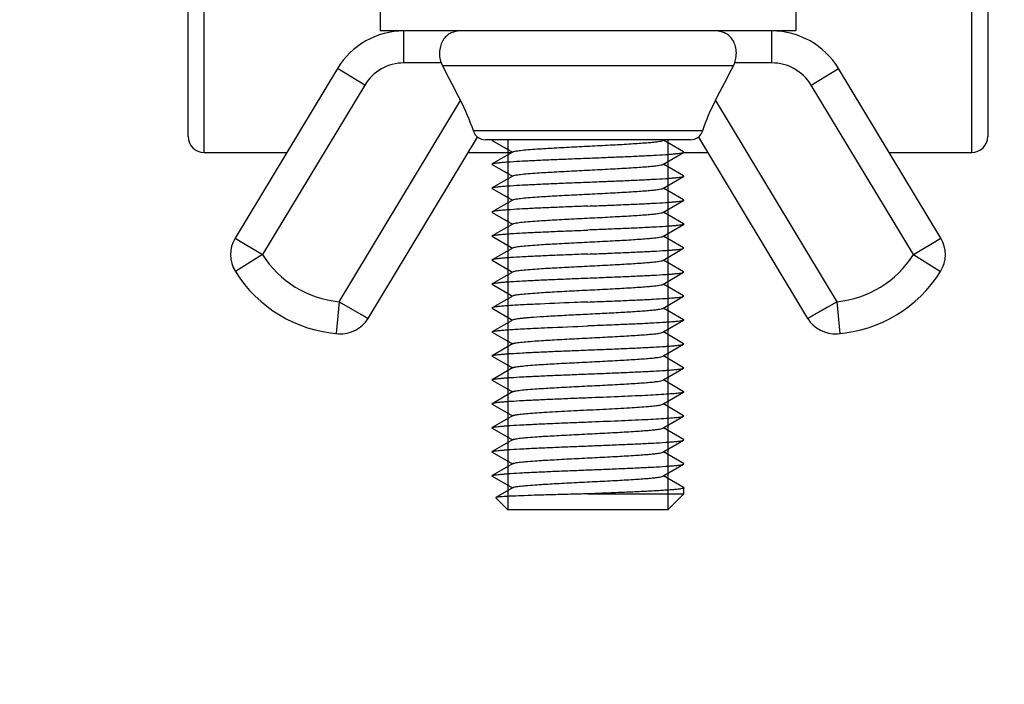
# Paper-space layout 'DRW0010_1_2' of a CAD drawing. Header units: millimetres. Extents: x 0 to 420, y 0 to 297.
# Tile 4 of 171: x 73 to 91, y 21 to 33. Entities that reach past the tile are written whole.
import ezdxf

# ---------------------------------------------------------------- set-up
doc = ezdxf.new("R2010")
doc.units = ezdxf.units.MM
doc.header["$LTSCALE"] = 23.1
doc.layers.get('0').update_dxf_attribs({"linetype": 'CONTINUOUS'})
doc.layers.add('02___PRT_ALL_AXES', color=7, linetype='CONTINUOUS')
doc.layers.add('DIM_PILOTEES', color=7, linetype='CONTINUOUS')
doc.styles.get("Standard").update_dxf_attribs({"font": 'txt', "width": 0.7})
doc.dimstyles.new('DIMSTYLE_1', dxfattribs={"dimtxt": 2.5, "dimasz": 3.5, "dimexe": 2, "dimexo": 0, "dimtad": 1, "dimlfac": 3.333333, "dimdsep": 46, "dimtxsty": 'Standard', "dimblk": '_FILLED', "dimblk1": '_FILLED', "dimblk2": '_FILLED', "dimcen": 0.09, "dimazin": 2, "dimtp": 0.5, "dimtm": 0.5, "dimtfac": 1, "dimtofl": 0, "dimtmove": 0, "dimatfit": 3, "dimldrblk": '_FILLED', "dimfxl": 0, "dimtolj": 1, "dimarcsym": 0})

# ---------------------------------------------------------------- blocks, each defined once
blk = doc.blocks.new('_FILLED')
at = {"color": 0, "linetype": 'ByBlock'}
blk.add_solid([(0, 0), (-1, 0.1429), (-1, -0.1429)], dxfattribs=at)
blk = doc.blocks.new('*D25')
at = {"layer": 'DIM_PILOTEES', "color": 2, "linetype": 'Continuous'}
for p, q in [((58.061, 54.814), (58.061, 12.962)), ((172.061, 54.814), (172.061, 12.962)), ((58.061, 14.962), (115.061, 14.962)), ((172.061, 14.962), (115.061, 14.962))]:
    blk.add_line(p, q, dxfattribs=at)
at = {"layer": 'DIM_PILOTEES', "color": 2, "linetype": 'Continuous', "xscale": 3.5, "yscale": 3.5, "zscale": 3.5, "rotation": 180}
blk.add_blockref('_FILLED', (58.061, 14.962), dxfattribs=at)
at = {"layer": 'DIM_PILOTEES', "color": 2, "linetype": 'Continuous', "xscale": 3.5, "yscale": 3.5, "zscale": 3.5}
blk.add_blockref('_FILLED', (172.061, 14.962), dxfattribs=at)
at = {"layer": 'DIM_PILOTEES', "color": 2, "linetype": 'Continuous', "insert": (112.45, 18.087), "char_height": 2.5, "width": 8.57143, "attachment_point": 2, "line_spacing_factor": 0.9}
blk.add_mtext('{\\ftxt;\\W0.0001;\\H0.0001;\\~}{\\ftxt;\\W2.2857142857;\\H2.5; }{\\ftxt;\\W0.0001;\\H0.0001;\\~}', dxfattribs=at)

psp = doc.layouts.new('DRW0010_1_2')

# ---------------------------------------------------------------- linework, layer by layer
at = {"color": 7, "linetype": 'Continuous'}
for p, q in [((76.3608, 30.9938), (76.3608, 42.1562)), ((90.7608, 30.9938), (90.7608, 42.1562)), ((76.0608, 31.2938), (76.0608, 34.1138)), ((91.0608, 34.1138), (91.0608, 31.2938)), ((80.1092, 32.6749), (80.1092, 33.2749)), ((87.0125, 32.6749), (87.0125, 33.2749)), ((78.8607, 32.57), (76.9414, 29.3883)), ((79.3745, 32.26), (78.8607, 32.57)), ((80.8077, 32.6749), (80.1092, 32.6749)), ((86.2906, 32.6217), (80.831, 32.6217)), ((87.0125, 32.6749), (86.3139, 32.6749)), ((87.7471, 32.26), (88.2609, 32.57)), ((90.1802, 29.3883), (88.2609, 32.57)), ((79.3745, 32.26), (77.4552, 29.0784)), ((89.6664, 29.0784), (87.7471, 32.26)), ((78.8912, 28.1948), (81.1696, 31.9718)), ((85.952, 31.9718), (88.2304, 28.1948)), ((79.4383, 27.8821), (81.4878, 31.2795)), ((85.7107, 31.3994), (81.4109, 31.3994)), ((81.7713, 31.2349), (81.7651, 31.2312)), ((81.7651, 31.2214), (82.1451, 31.0013)), ((84.9657, 31.22), (84.9913, 31.2349)), ((85.3566, 31.0062), (84.9765, 31.2263)), ((85.6339, 31.2795), (87.6833, 27.8821)), ((76.3608, 30.9938), (77.9099, 30.9938)), ((81.3154, 30.9938), (82.1322, 30.9938)), ((82.1559, 31.0076), (81.7651, 30.7812)), ((84.9657, 30.77), (85.3566, 30.9964)), ((85.3566, 30.9938), (85.8062, 30.9938)), ((89.2117, 30.9938), (90.7608, 30.9938)), ((81.7651, 30.7714), (82.1451, 30.5513)), ((85.3566, 30.5562), (84.9765, 30.7763)), ((82.1559, 30.5576), (81.7651, 30.3312)), ((84.9657, 30.32), (85.3566, 30.5464)), ((81.7651, 30.3214), (82.1451, 30.1013)), ((85.3566, 30.1062), (84.9765, 30.3263)), ((82.1559, 30.1076), (81.7651, 29.8812)), ((84.9657, 29.87), (85.3566, 30.0964)), ((81.7651, 29.8714), (82.1451, 29.6513)), ((85.3566, 29.6562), (84.9765, 29.8763)), ((82.1559, 29.6576), (81.7651, 29.4312)), ((84.9657, 29.42), (85.3566, 29.6464)), ((76.9414, 29.3883), (77.4552, 29.0784)), ((81.7651, 29.4214), (82.1451, 29.2013)), ((85.3566, 29.2062), (84.9765, 29.4263)), ((89.6664, 29.0784), (90.1802, 29.3883)), ((82.1559, 29.2076), (81.7651, 28.9812)), ((84.9657, 28.97), (85.3566, 29.1964)), ((77.4552, 29.0784), (76.9466, 28.7601)), ((89.6664, 29.0784), (90.175, 28.7601)), ((81.7651, 28.9714), (82.1451, 28.7513)), ((85.3566, 28.7562), (84.9765, 28.9763)), ((82.1559, 28.7576), (81.7651, 28.5312)), ((84.9657, 28.52), (85.3566, 28.7464)), ((81.7651, 28.5214), (82.1451, 28.3013)), ((85.3566, 28.3062), (84.9765, 28.5263)), ((82.1559, 28.3076), (81.7651, 28.0812)), ((84.9657, 28.07), (85.3566, 28.2964)), ((78.8912, 28.1948), (78.8363, 27.5973)), ((78.8912, 28.1948), (79.4383, 27.8821)), ((78.8912, 28.1948), (78.9524, 28.1598)), ((79.0129, 28.1252), (79.2321, 27.9999)), ((87.6833, 27.8821), (88.2304, 28.1948)), ((87.7141, 27.8997), (88.0498, 28.0915)), ((88.0498, 28.0915), (88.1087, 28.1252)), ((88.1692, 28.1598), (88.2304, 28.1948)), ((88.2304, 28.1948), (88.2853, 27.5973)), ((79.3543, 27.9301), (79.4383, 27.8821)), ((81.7651, 28.0714), (82.1451, 27.8513)), ((85.3566, 27.8562), (84.9765, 28.0763)), ((82.1559, 27.8576), (81.7651, 27.6312)), ((84.9657, 27.62), (85.3566, 27.8464)), ((81.7651, 27.6214), (82.1451, 27.4013)), ((85.3566, 27.4062), (84.9765, 27.6263)), ((82.1559, 27.4076), (81.7651, 27.1812)), ((84.9657, 27.17), (85.3566, 27.3964)), ((81.7651, 27.1714), (82.1451, 26.9513)), ((85.3566, 26.9562), (84.9765, 27.1763)), ((82.1559, 26.9576), (81.7651, 26.7312)), ((84.9657, 26.72), (85.3566, 26.9464)), ((81.7651, 26.7214), (82.1451, 26.5013)), ((85.3566, 26.5062), (84.9765, 26.7263)), ((82.1559, 26.5076), (81.7651, 26.2812)), ((84.9657, 26.27), (85.3566, 26.4964)), ((81.7651, 26.2714), (82.1451, 26.0513)), ((85.3566, 26.0562), (84.9765, 26.2763)), ((82.1559, 26.0576), (81.7651, 25.8312)), ((84.9657, 25.82), (85.3566, 26.0464)), ((81.7651, 25.8214), (82.1451, 25.6013)), ((85.3566, 25.6062), (84.9765, 25.8263)), ((82.1559, 25.6076), (81.7651, 25.3812)), ((84.9657, 25.37), (85.3566, 25.5964)), ((81.7651, 25.3714), (82.1451, 25.1513)), ((85.3566, 25.1562), (84.9765, 25.3763)), ((82.1559, 25.1576), (81.7651, 24.9312)), ((84.9657, 24.92), (85.3566, 25.1464)), ((81.7651, 24.9214), (82.1451, 24.7013)), ((85.3566, 24.7062), (84.9765, 24.9263)), ((82.1559, 24.7076), (81.8333, 24.5207)), ((83.5608, 24.5888), (85.3608, 24.5888)), ((85.0608, 24.2888), (85.3608, 24.5888)), ((82.0608, 24.2888), (81.8321, 24.5175)), ((85.0608, 24.2888), (82.0608, 24.2888))]:
    psp.add_line(p, q, dxfattribs=at)
at = {"color": 2, "linetype": 'Continuous'}
for p, q in [((82.0608, 31.2349), (82.0608, 24.2888)), ((85.0608, 31.2349), (85.0608, 24.2888))]:
    psp.add_line(p, q, dxfattribs=at)
at = {"color": 7, "linetype": 'Continuous'}
psp.add_lwpolyline([(79.2321, 27.9999), (79.2779, 27.9737), (79.3543, 27.9301)], dxfattribs=at)
for centre, radius, start, end in [((80.1092, 31.8169), 1.458, 90, 148.9), ((87.0125, 31.8169), 1.458, 31.1, 90), ((80.1092, 31.8169), 0.858, 90, 148.9), ((81.225, 32.8263), 0.4439, 199.94331, 207.4358), ((289.3988, 140.8715), 234.9862, 207.429983, 207.608667), ((-122.2772, 140.8715), 234.9862, 332.391333, 332.570017), ((85.8966, 32.8263), 0.4439, 332.5642, 340.05669), ((87.0125, 31.8169), 0.858, 31.1, 90), ((77.8515, 30.2359), 3.7448, 18.10258, 27.61738), ((89.282, 30.2309), 3.7576, 152.39889, 161.88114), ((76.3608, 31.2938), 0.3, 180, 270), ((81.6453, 31.5349), 0.3, 238.33211, 270), ((85.4764, 31.5349), 0.3, 270, 301.66789), ((90.7608, 31.2938), 0.3, 270, 360), ((77.4552, 29.0784), 0.6, 148.9, 212.0397), ((89.6664, 29.0784), 0.6, 327.9603, 31.1), ((79.065, 30.0859), 1.899, 212.03968, 264.75015), ((88.0567, 30.0859), 1.899, 275.24985, 327.96033), ((79.065, 30.0859), 2.499, 212.0397, 265.7603), ((88.0567, 30.0859), 2.499, 274.2397, 327.9603), ((78.9246, 28.1921), 0.6, 265.77831, 328.9), ((88.1971, 28.1921), 0.6, 211.1, 274.22169)]:
    psp.add_arc(centre, radius, start, end, dxfattribs=at)
for points, knots in [([(81.161, 33.2749), (81.1051, 33.2749), (81.0184, 33.2576), (80.9197, 33.1953), (80.8288, 33.0987), (80.7609, 32.9163), (80.7789, 32.7543), (80.8077, 32.6749)], [0, 0, 0, 0, 0.2058293, 0.3122041, 0.4258728, 0.6888459, 1, 1, 1, 1]), ([(86.3139, 32.6749), (86.3427, 32.7543), (86.3608, 32.9163), (86.2928, 33.0987), (86.2019, 33.1953), (86.1032, 33.2576), (86.0165, 33.2749), (85.9606, 33.2749)], [0, 0, 0, 0, 0.3111516, 0.5741278, 0.6877964, 0.7941709, 1, 1, 1, 1]), ([(81.4109, 31.3994), (81.4222, 31.3651), (81.4452, 31.3213), (81.4789, 31.2872), (81.4878, 31.2795)], [0, 0, 0, 0, 0.7549791, 1, 1, 1, 1]), ([(81.7609, 31.2272), (81.7605, 31.2256), (81.7623, 31.223), (81.7643, 31.2218), (81.7651, 31.2214)], [0, 0, 0, 0, 0.6496181, 1, 1, 1, 1]), ([(81.7651, 31.2312), (81.7645, 31.2309), (81.7629, 31.2299), (81.7613, 31.2284), (81.7609, 31.2272)], [0, 0, 0, 0, 0.3205778, 1, 1, 1, 1]), ([(81.7736, 31.2349), (81.7728, 31.2346), (81.7698, 31.2335), (81.767, 31.2323), (81.7651, 31.2312)], [0, 0, 0, 0, 0.2928173, 1, 1, 1, 1]), ([(82.156, 31.0076), (82.1613, 31.0107), (82.1771, 31.0156), (82.2065, 31.0219), (82.2475, 31.0283), (82.3241, 31.0378), (82.4457, 31.049), (82.6571, 31.0646), (82.9464, 31.0819), (83.3075, 31.101), (83.688, 31.1202), (84.0588, 31.1393), (84.3485, 31.1558), (84.5541, 31.1696), (84.6816, 31.1793), (84.7873, 31.189), (84.8697, 31.1983), (84.9263, 31.2079), (84.9564, 31.2146), (84.9657, 31.22)], [0, 0, 0, 0, 0.0066235, 0.0173017, 0.032041, 0.0507447, 0.0994431, 0.1617948, 0.2761915, 0.4077331, 0.5463447, 0.6814061, 0.8025717, 0.8549833, 0.9005746, 0.9384774, 0.9679784, 0.9885652, 1, 1, 1, 1]), ([(85.6339, 31.2795), (85.6427, 31.2872), (85.6764, 31.3213), (85.6995, 31.3651), (85.7107, 31.3994)], [0, 0, 0, 0, 0.2449502, 1, 1, 1, 1]), ([(81.7651, 30.7812), (81.771, 30.7847), (81.7896, 30.7894), (81.8246, 30.7959), (81.8751, 30.8022), (81.9403, 30.8088), (82.0198, 30.8154), (82.1521, 30.8248), (82.3469, 30.8362), (82.611, 30.8492), (82.9084, 30.8624), (83.2288, 30.8756), (83.4488, 30.8844), (83.5608, 30.8888)], [0, 0, 0, 0, 0.0114589, 0.0313355, 0.0596216, 0.0961212, 0.1405383, 0.1924888, 0.3171353, 0.4657207, 0.6330421, 0.8132494, 1, 1, 1, 1]), ([(83.5608, 30.8888), (83.6728, 30.8933), (83.8928, 30.902), (84.2132, 30.9152), (84.5107, 30.9284), (84.7747, 30.9415), (84.9696, 30.9528), (85.1019, 30.9622), (85.1813, 30.9688), (85.2465, 30.9754), (85.297, 30.9817), (85.332, 30.9882), (85.3506, 30.9929), (85.3565, 30.9964)], [0, 0, 0, 0, 0.1867559, 0.3669546, 0.5342801, 0.6828623, 0.8075089, 0.8594617, 0.9038769, 0.9403784, 0.9686645, 0.9885423, 1, 1, 1, 1]), ([(85.3565, 30.9964), (85.3584, 30.9975), (85.3632, 31.0013), (85.3584, 31.0051), (85.3566, 31.0062)], [0, 0, 0, 0, 0.5001684, 1, 1, 1, 1]), ([(81.7651, 30.7714), (81.7632, 30.7725), (81.7584, 30.7763), (81.7632, 30.7801), (81.7651, 30.7812)], [0, 0, 0, 0, 0.5000604, 1, 1, 1, 1]), ([(82.1559, 30.5576), (82.1613, 30.5607), (82.1771, 30.5656), (82.2065, 30.5719), (82.2475, 30.5783), (82.3241, 30.5878), (82.4457, 30.599), (82.6571, 30.6146), (82.9464, 30.6319), (83.3075, 30.651), (83.688, 30.6702), (84.0588, 30.6893), (84.3485, 30.7058), (84.5541, 30.7196), (84.6816, 30.7293), (84.7873, 30.739), (84.8697, 30.7483), (84.9263, 30.7579), (84.9564, 30.7646), (84.9657, 30.77)], [0, 0, 0, 0, 0.0066277, 0.0173035, 0.0320429, 0.0507491, 0.0994477, 0.1617976, 0.2761955, 0.4077358, 0.5463473, 0.6814077, 0.8025723, 0.8549853, 0.9005776, 0.9384765, 0.9679812, 0.9885657, 1, 1, 1, 1]), ([(83.5608, 30.4388), (83.6728, 30.4433), (83.8929, 30.452), (84.2132, 30.4652), (84.5107, 30.4784), (84.7748, 30.4915), (84.9696, 30.5028), (85.1019, 30.5122), (85.1813, 30.5188), (85.2465, 30.5254), (85.297, 30.5317), (85.332, 30.5382), (85.3506, 30.5429), (85.3565, 30.5464)], [0, 0, 0, 0, 0.1867489, 0.3669668, 0.5342978, 0.682884, 0.807521, 0.8594684, 0.9038804, 0.9403797, 0.9686639, 0.9885427, 1, 1, 1, 1]), ([(85.3565, 30.5464), (85.3584, 30.5475), (85.3632, 30.5513), (85.3584, 30.5551), (85.3565, 30.5562)], [0, 0, 0, 0, 0.5000234, 1, 1, 1, 1]), ([(81.7651, 30.3214), (81.7632, 30.3225), (81.7584, 30.3263), (81.7632, 30.3301), (81.7651, 30.3312)], [0, 0, 0, 0, 0.499976, 1, 1, 1, 1]), ([(81.7651, 30.3312), (81.771, 30.3347), (81.7896, 30.3394), (81.8246, 30.3459), (81.8751, 30.3522), (81.9403, 30.3588), (82.0198, 30.3654), (82.152, 30.3748), (82.3469, 30.3862), (82.6109, 30.3992), (82.9084, 30.4124), (83.2288, 30.4256), (83.4488, 30.4344), (83.5608, 30.4388)], [0, 0, 0, 0, 0.0114573, 0.0313361, 0.0596202, 0.0961196, 0.1405316, 0.1924789, 0.3171159, 0.465702, 0.6330332, 0.8132511, 1, 1, 1, 1]), ([(82.156, 30.1076), (82.1613, 30.1107), (82.1771, 30.1156), (82.2065, 30.1219), (82.2475, 30.1283), (82.3241, 30.1378), (82.4457, 30.149), (82.6571, 30.1646), (82.9464, 30.1819), (83.3075, 30.201), (83.688, 30.2202), (84.0588, 30.2393), (84.3485, 30.2558), (84.5541, 30.2696), (84.6816, 30.2793), (84.7873, 30.289), (84.8697, 30.2983), (84.9263, 30.3079), (84.9564, 30.3146), (84.9657, 30.32)], [0, 0, 0, 0, 0.006623, 0.0173037, 0.032039, 0.0507472, 0.0994438, 0.1617935, 0.2761925, 0.4077338, 0.5463452, 0.6814063, 0.8025697, 0.8549843, 0.9005728, 0.9384756, 0.9679785, 0.9885614, 1, 1, 1, 1]), ([(83.5608, 29.9888), (83.4488, 29.9843), (83.2288, 29.9756), (82.9084, 29.9624), (82.611, 29.9492), (82.3469, 29.9362), (82.1521, 29.9248), (82.0198, 29.9154), (81.9403, 29.9088), (81.8751, 29.9022), (81.8246, 29.8959), (81.7896, 29.8894), (81.771, 29.8847), (81.7651, 29.8812)], [0, 0, 0, 0, 0.1867512, 0.3669551, 0.5342814, 0.6828609, 0.807506, 0.8594556, 0.9038751, 0.9403729, 0.9686635, 0.988537, 1, 1, 1, 1]), ([(83.5608, 29.9888), (83.6728, 29.9933), (83.8928, 30.002), (84.2132, 30.0152), (84.5107, 30.0284), (84.7747, 30.0415), (84.9696, 30.0528), (85.1019, 30.0622), (85.1813, 30.0688), (85.2465, 30.0754), (85.297, 30.0817), (85.332, 30.0882), (85.3506, 30.0929), (85.3565, 30.0964)], [0, 0, 0, 0, 0.1867506, 0.3669579, 0.5342792, 0.6828646, 0.8075111, 0.8594617, 0.9038787, 0.9403784, 0.9686645, 0.9885412, 1, 1, 1, 1]), ([(85.3565, 30.0964), (85.3584, 30.0975), (85.3632, 30.1013), (85.3584, 30.1051), (85.3565, 30.1062)], [0, 0, 0, 0, 0.4999401, 1, 1, 1, 1]), ([(81.7651, 29.8812), (81.7632, 29.8801), (81.7584, 29.8763), (81.7632, 29.8725), (81.7651, 29.8714)], [0, 0, 0, 0, 0.4999105, 1, 1, 1, 1]), ([(82.156, 29.6576), (82.1613, 29.6607), (82.1771, 29.6656), (82.2065, 29.6719), (82.2475, 29.6783), (82.3241, 29.6878), (82.4457, 29.699), (82.6571, 29.7146), (82.9464, 29.7319), (83.3075, 29.751), (83.688, 29.7702), (84.0588, 29.7893), (84.3485, 29.8058), (84.5541, 29.8196), (84.6816, 29.8293), (84.7873, 29.839), (84.8697, 29.8483), (84.9263, 29.8579), (84.9564, 29.8646), (84.9657, 29.87)], [0, 0, 0, 0, 0.0066242, 0.0173014, 0.0320415, 0.0507449, 0.0994439, 0.1617955, 0.2761923, 0.4077338, 0.5463456, 0.6814068, 0.8025725, 0.8549837, 0.9005755, 0.9384774, 0.9679782, 0.9885656, 1, 1, 1, 1]), ([(85.3565, 29.6464), (85.3506, 29.6429), (85.332, 29.6382), (85.297, 29.6317), (85.2465, 29.6254), (85.1813, 29.6188), (85.1018, 29.6122), (84.9696, 29.6028), (84.7747, 29.5915), (84.5107, 29.5784), (84.2132, 29.5652), (83.8928, 29.552), (83.6728, 29.5433), (83.5608, 29.5388)], [0, 0, 0, 0, 0.011458, 0.031337, 0.0596237, 0.0961258, 0.1405437, 0.1924957, 0.3171411, 0.4657222, 0.6330434, 0.8132523, 1, 1, 1, 1]), ([(85.3565, 29.6562), (85.3584, 29.6551), (85.3632, 29.6513), (85.3584, 29.6475), (85.3565, 29.6464)], [0, 0, 0, 0, 0.499987, 1, 1, 1, 1]), ([(81.7651, 29.4214), (81.7632, 29.4225), (81.7584, 29.4263), (81.7632, 29.4301), (81.7651, 29.4312)], [0, 0, 0, 0, 0.5001072, 1, 1, 1, 1]), ([(81.7651, 29.4312), (81.771, 29.4347), (81.7896, 29.4394), (81.8246, 29.4459), (81.8751, 29.4522), (81.9403, 29.4588), (82.0198, 29.4654), (82.152, 29.4748), (82.3469, 29.4862), (82.6109, 29.4992), (82.9084, 29.5124), (83.2288, 29.5256), (83.4488, 29.5343), (83.5608, 29.5388)], [0, 0, 0, 0, 0.0114627, 0.0313358, 0.0596248, 0.09612, 0.140535, 0.1924801, 0.3171188, 0.4657038, 0.6330377, 0.8132478, 1, 1, 1, 1]), ([(82.1559, 29.2076), (82.1613, 29.2107), (82.1771, 29.2156), (82.2065, 29.2219), (82.2475, 29.2283), (82.3241, 29.2378), (82.4457, 29.249), (82.6571, 29.2646), (82.9464, 29.2819), (83.3075, 29.301), (83.688, 29.3202), (84.0588, 29.3393), (84.3485, 29.3558), (84.5541, 29.3696), (84.6816, 29.3793), (84.7873, 29.389), (84.8697, 29.3983), (84.9263, 29.4079), (84.9564, 29.4146), (84.9657, 29.42)], [0, 0, 0, 0, 0.0066275, 0.017304, 0.0320425, 0.0507495, 0.0994477, 0.1617973, 0.2761955, 0.4077359, 0.5463473, 0.6814077, 0.8025719, 0.8549855, 0.9005772, 0.9384763, 0.9679814, 0.988565, 1, 1, 1, 1]), ([(83.5608, 29.0888), (83.6728, 29.0933), (83.8928, 29.102), (84.2132, 29.1152), (84.5107, 29.1284), (84.7747, 29.1415), (84.9696, 29.1528), (85.1019, 29.1622), (85.1813, 29.1688), (85.2465, 29.1754), (85.297, 29.1817), (85.332, 29.1882), (85.3506, 29.1929), (85.3565, 29.1964)], [0, 0, 0, 0, 0.1867507, 0.3669578, 0.5342794, 0.6828651, 0.8075115, 0.859462, 0.903879, 0.9403785, 0.9686645, 0.9885411, 1, 1, 1, 1]), ([(85.3565, 29.1964), (85.3584, 29.1975), (85.3632, 29.2013), (85.3584, 29.2051), (85.3565, 29.2062)], [0, 0, 0, 0, 0.4999382, 1, 1, 1, 1]), ([(83.5608, 29.0888), (83.4488, 29.0844), (83.2288, 29.0756), (82.9084, 29.0624), (82.6109, 29.0492), (82.3469, 29.0362), (82.152, 29.0248), (82.0198, 29.0154), (81.9403, 29.0088), (81.8751, 29.0022), (81.8246, 28.9959), (81.7896, 28.9894), (81.771, 28.9847), (81.7651, 28.9812)], [0, 0, 0, 0, 0.1867485, 0.3669565, 0.5342875, 0.6828765, 0.8075199, 0.8594684, 0.903882, 0.9403798, 0.9686646, 0.988541, 1, 1, 1, 1]), ([(81.7651, 28.9812), (81.7632, 28.9801), (81.7584, 28.9763), (81.7632, 28.9725), (81.7651, 28.9714)], [0, 0, 0, 0, 0.4999724, 1, 1, 1, 1]), ([(82.156, 28.7576), (82.1613, 28.7607), (82.1771, 28.7656), (82.2065, 28.7719), (82.2475, 28.7783), (82.3241, 28.7878), (82.4457, 28.799), (82.6571, 28.8146), (82.9464, 28.8319), (83.3075, 28.851), (83.688, 28.8702), (84.0588, 28.8893), (84.3485, 28.9058), (84.5541, 28.9196), (84.6816, 28.9293), (84.7873, 28.939), (84.8697, 28.9483), (84.9263, 28.9579), (84.9564, 28.9646), (84.9657, 28.97)], [0, 0, 0, 0, 0.0066224, 0.0173034, 0.032039, 0.0507466, 0.0994432, 0.1617933, 0.276192, 0.4077335, 0.5463449, 0.6814061, 0.8025697, 0.8549839, 0.9005725, 0.9384758, 0.9679779, 0.9885614, 1, 1, 1, 1]), ([(81.7651, 28.5312), (81.771, 28.5347), (81.7896, 28.5394), (81.8246, 28.5459), (81.8751, 28.5522), (81.9403, 28.5588), (82.0198, 28.5654), (82.152, 28.5748), (82.3469, 28.5862), (82.6109, 28.5992), (82.9084, 28.6124), (83.2288, 28.6256), (83.4488, 28.6344), (83.5608, 28.6388)], [0, 0, 0, 0, 0.0114579, 0.0313362, 0.059621, 0.0961194, 0.1405314, 0.192479, 0.3171192, 0.4657072, 0.6330389, 0.8132527, 1, 1, 1, 1]), ([(83.5608, 28.6388), (83.6728, 28.6433), (83.8929, 28.652), (84.2132, 28.6652), (84.5107, 28.6784), (84.7748, 28.6915), (84.9696, 28.7028), (85.1019, 28.7122), (85.1813, 28.7188), (85.2465, 28.7254), (85.297, 28.7317), (85.332, 28.7382), (85.3506, 28.7429), (85.3565, 28.7464)], [0, 0, 0, 0, 0.1867487, 0.3669665, 0.5342965, 0.6828815, 0.8075181, 0.8594661, 0.9038792, 0.9403799, 0.968664, 0.988543, 1, 1, 1, 1]), ([(85.3565, 28.7464), (85.3584, 28.7475), (85.3632, 28.7513), (85.3584, 28.7551), (85.3565, 28.7562)], [0, 0, 0, 0, 0.5000398, 1, 1, 1, 1]), ([(81.7651, 28.5214), (81.7632, 28.5225), (81.7584, 28.5263), (81.7632, 28.5301), (81.7651, 28.5312)], [0, 0, 0, 0, 0.4999937, 1, 1, 1, 1]), ([(82.156, 28.3076), (82.1613, 28.3107), (82.1771, 28.3156), (82.2065, 28.3219), (82.2475, 28.3283), (82.3241, 28.3378), (82.4457, 28.349), (82.6571, 28.3646), (82.9464, 28.3819), (83.3075, 28.401), (83.688, 28.4202), (84.0588, 28.4393), (84.3485, 28.4558), (84.5541, 28.4696), (84.6816, 28.4793), (84.7873, 28.489), (84.8697, 28.4983), (84.9263, 28.5079), (84.9564, 28.5146), (84.9657, 28.52)], [0, 0, 0, 0, 0.0066251, 0.0173016, 0.0320421, 0.0507455, 0.0994447, 0.1617962, 0.276193, 0.4077342, 0.546346, 0.6814071, 0.8025728, 0.8549839, 0.9005763, 0.9384774, 0.9679787, 0.9885663, 1, 1, 1, 1]), ([(83.5608, 28.1888), (83.6728, 28.1933), (83.8928, 28.202), (84.2132, 28.2152), (84.5107, 28.2284), (84.7747, 28.2415), (84.9696, 28.2528), (85.1019, 28.2622), (85.1813, 28.2688), (85.2465, 28.2754), (85.297, 28.2817), (85.332, 28.2882), (85.3506, 28.2929), (85.3565, 28.2964)], [0, 0, 0, 0, 0.1867509, 0.3669563, 0.5342806, 0.6828682, 0.8075144, 0.8594644, 0.9038805, 0.9403793, 0.9686647, 0.9885408, 1, 1, 1, 1]), ([(85.3565, 28.2964), (85.3584, 28.2975), (85.3632, 28.3013), (85.3584, 28.3051), (85.3565, 28.3062)], [0, 0, 0, 0, 0.499947, 1, 1, 1, 1]), ([(81.7651, 28.0812), (81.7632, 28.0801), (81.7584, 28.0763), (81.7632, 28.0725), (81.7651, 28.0714)], [0, 0, 0, 0, 0.4999301, 1, 1, 1, 1]), ([(82.5717, 28.1471), (82.466, 28.1421), (82.3159, 28.1345), (82.1276, 28.123), (82.0135, 28.115), (81.92, 28.1069), (81.8478, 28.0993), (81.7988, 28.0912), (81.773, 28.0858), (81.7651, 28.0812)], [0, 0, 0, 0, 0.3915488, 0.556632, 0.6982934, 0.8147192, 0.9043856, 0.9662566, 1, 1, 1, 1]), ([(83.5608, 28.1888), (83.4739, 28.1853), (83.1441, 28.1722), (82.8144, 28.1587), (82.5717, 28.1471)], [0, 0, 0, 0, 0.263674, 1, 1, 1, 1]), ([(82.1559, 27.8576), (82.1629, 27.8616), (82.1843, 27.8674), (82.2244, 27.8751), (82.2818, 27.8827), (82.3551, 27.8906), (82.4437, 27.8985), (82.5889, 27.9098), (82.7046, 27.9172), (82.7858, 27.9221)], [0, 0, 0, 0, 0.0381362, 0.1029538, 0.1942545, 0.3109928, 0.451808, 0.6150135, 1, 1, 1, 1]), ([(82.7858, 27.9221), (82.8946, 27.9288), (83.1221, 27.9414), (83.4704, 27.9593), (83.8247, 27.9771), (84.1615, 27.995), (84.421, 28.0104), (84.6031, 28.0232), (84.7153, 28.0322), (84.8082, 28.0412), (84.8806, 28.0499), (84.9307, 28.0588), (84.9573, 28.0652), (84.9657, 28.07)], [0, 0, 0, 0, 0.1495416, 0.312635, 0.4785383, 0.6362719, 0.7754262, 0.8351017, 0.8868331, 0.9297639, 0.9632196, 0.9866949, 1, 1, 1, 1]), ([(82.5717, 27.6971), (82.6478, 27.7008), (82.9775, 27.7157), (83.3072, 27.7287), (83.5608, 27.7388)], [0, 0, 0, 0, 0.2309244, 1, 1, 1, 1]), ([(85.3565, 27.8464), (85.3506, 27.8429), (85.332, 27.8382), (85.297, 27.8317), (85.2465, 27.8254), (85.1813, 27.8188), (85.1019, 27.8122), (84.9696, 27.8028), (84.7747, 27.7915), (84.5107, 27.7784), (84.2132, 27.7652), (83.8928, 27.752), (83.6728, 27.7433), (83.5608, 27.7388)], [0, 0, 0, 0, 0.0114587, 0.0313356, 0.0596216, 0.0961215, 0.1405386, 0.1924893, 0.317136, 0.4657222, 0.6330441, 0.8132499, 1, 1, 1, 1]), ([(85.3565, 27.8562), (85.3584, 27.8551), (85.3632, 27.8513), (85.3584, 27.8475), (85.3565, 27.8464)], [0, 0, 0, 0, 0.500056, 1, 1, 1, 1]), ([(81.7651, 27.6214), (81.7632, 27.6225), (81.7584, 27.6263), (81.7632, 27.6301), (81.7651, 27.6312)], [0, 0, 0, 0, 0.5000524, 1, 1, 1, 1]), ([(81.7651, 27.6312), (81.773, 27.6358), (81.7988, 27.6412), (81.8478, 27.6493), (81.92, 27.6569), (82.0135, 27.665), (82.1276, 27.673), (82.3159, 27.6845), (82.466, 27.6921), (82.5717, 27.6971)], [0, 0, 0, 0, 0.0337445, 0.0956141, 0.1852793, 0.3016978, 0.4433556, 0.6084398, 1, 1, 1, 1]), ([(82.156, 27.4076), (82.1613, 27.4107), (82.1771, 27.4156), (82.2065, 27.4219), (82.2475, 27.4283), (82.3241, 27.4378), (82.4457, 27.449), (82.6571, 27.4646), (82.9464, 27.4819), (83.3075, 27.501), (83.688, 27.5202), (84.0588, 27.5393), (84.3485, 27.5558), (84.5541, 27.5696), (84.6816, 27.5793), (84.7873, 27.589), (84.8697, 27.5983), (84.9263, 27.6079), (84.9564, 27.6146), (84.9657, 27.62)], [0, 0, 0, 0, 0.0066221, 0.017303, 0.0320392, 0.0507459, 0.0994427, 0.1617933, 0.2761916, 0.4077332, 0.5463447, 0.6814061, 0.80257, 0.8549835, 0.9005725, 0.9384761, 0.9679774, 0.9885617, 1, 1, 1, 1]), ([(83.5608, 27.2888), (83.6728, 27.2933), (83.8928, 27.302), (84.2132, 27.3152), (84.5107, 27.3284), (84.7747, 27.3415), (84.9696, 27.3528), (85.1019, 27.3622), (85.1813, 27.3688), (85.2465, 27.3754), (85.297, 27.3817), (85.332, 27.3882), (85.3506, 27.3929), (85.3565, 27.3964)], [0, 0, 0, 0, 0.1867508, 0.366956, 0.5342809, 0.6828687, 0.8075148, 0.8594648, 0.9038807, 0.9403794, 0.9686648, 0.9885408, 1, 1, 1, 1]), ([(85.3565, 27.3964), (85.3584, 27.3975), (85.3632, 27.4013), (85.3584, 27.4051), (85.3565, 27.4062)], [0, 0, 0, 0, 0.4999495, 1, 1, 1, 1]), ([(81.7651, 27.1714), (81.7632, 27.1725), (81.7584, 27.1763), (81.7632, 27.1801), (81.7651, 27.1812)], [0, 0, 0, 0, 0.5000065, 1, 1, 1, 1]), ([(81.7651, 27.1812), (81.771, 27.1847), (81.7896, 27.1894), (81.8246, 27.1959), (81.8751, 27.2022), (81.9403, 27.2088), (82.0198, 27.2154), (82.1521, 27.2248), (82.3469, 27.2362), (82.611, 27.2492), (82.9084, 27.2624), (83.2288, 27.2756), (83.4488, 27.2844), (83.5608, 27.2888)], [0, 0, 0, 0, 0.0114625, 0.0313393, 0.0596253, 0.0961303, 0.1405435, 0.1925016, 0.3171438, 0.465725, 0.6330394, 0.8132612, 1, 1, 1, 1]), ([(82.156, 26.9576), (82.1613, 26.9607), (82.1771, 26.9656), (82.2065, 26.9719), (82.2475, 26.9783), (82.3241, 26.9878), (82.4457, 26.999), (82.6571, 27.0146), (82.9464, 27.0319), (83.3075, 27.051), (83.688, 27.0702), (84.0588, 27.0893), (84.3485, 27.1058), (84.5541, 27.1196), (84.6816, 27.1293), (84.7873, 27.139), (84.8697, 27.1483), (84.9263, 27.1579), (84.9564, 27.1646), (84.9657, 27.17)], [0, 0, 0, 0, 0.0066258, 0.0173017, 0.0320426, 0.0507462, 0.0994456, 0.1617968, 0.2761936, 0.4077346, 0.5463463, 0.6814073, 0.8025729, 0.8549842, 0.900577, 0.9384773, 0.9679793, 0.9885667, 1, 1, 1, 1]), ([(81.7651, 26.7312), (81.771, 26.7347), (81.7896, 26.7394), (81.8246, 26.7459), (81.8751, 26.7522), (81.9403, 26.7588), (82.0198, 26.7654), (82.152, 26.7748), (82.3469, 26.7862), (82.6109, 26.7992), (82.9084, 26.8124), (83.2288, 26.8256), (83.4488, 26.8344), (83.5608, 26.8388)], [0, 0, 0, 0, 0.0114585, 0.0313359, 0.059621, 0.096119, 0.1405317, 0.19248, 0.3171227, 0.4657117, 0.6330428, 0.8132521, 1, 1, 1, 1]), ([(83.5608, 26.8388), (83.6728, 26.8433), (83.8928, 26.852), (84.2132, 26.8652), (84.5107, 26.8784), (84.7747, 26.8915), (84.9696, 26.9028), (85.1019, 26.9122), (85.1813, 26.9188), (85.2465, 26.9254), (85.297, 26.9317), (85.332, 26.9382), (85.3506, 26.9429), (85.3565, 26.9464)], [0, 0, 0, 0, 0.1867469, 0.3669624, 0.5342911, 0.6828752, 0.8075141, 0.8594638, 0.9038781, 0.9403798, 0.968664, 0.9885432, 1, 1, 1, 1]), ([(85.3565, 26.9464), (85.3584, 26.9475), (85.3632, 26.9513), (85.3584, 26.9551), (85.3565, 26.9562)], [0, 0, 0, 0, 0.5000576, 1, 1, 1, 1]), ([(81.7651, 26.7214), (81.7632, 26.7225), (81.7584, 26.7263), (81.7632, 26.7301), (81.7651, 26.7312)], [0, 0, 0, 0, 0.5000105, 1, 1, 1, 1]), ([(82.1559, 26.5076), (82.1613, 26.5107), (82.1771, 26.5156), (82.2065, 26.5219), (82.2475, 26.5283), (82.3241, 26.5378), (82.4457, 26.549), (82.6571, 26.5646), (82.9464, 26.5819), (83.3075, 26.601), (83.688, 26.6202), (84.0588, 26.6393), (84.3485, 26.6558), (84.5541, 26.6696), (84.6816, 26.6793), (84.7873, 26.689), (84.8697, 26.6983), (84.9263, 26.7079), (84.9564, 26.7146), (84.9657, 26.72)], [0, 0, 0, 0, 0.0066264, 0.0173044, 0.0320411, 0.0507494, 0.0994469, 0.1617961, 0.2761948, 0.4077354, 0.5463468, 0.6814073, 0.802571, 0.8549855, 0.9005757, 0.9384758, 0.9679812, 0.9885635, 1, 1, 1, 1]), ([(85.2852, 26.4805), (85.2506, 26.4757), (85.1673, 26.4673), (84.9508, 26.4509), (84.5994, 26.4322), (84.1079, 26.4105), (83.7495, 26.3963), (83.5608, 26.3888)], [0, 0, 0, 0, 0.0607296, 0.1453211, 0.3770568, 0.6719026, 1, 1, 1, 1]), ([(85.3566, 26.4964), (85.349, 26.492), (85.3246, 26.4867), (85.3008, 26.4826), (85.2852, 26.4805)], [0, 0, 0, 0, 0.3554126, 1, 1, 1, 1]), ([(85.3566, 26.5062), (85.3584, 26.5051), (85.3632, 26.5013), (85.3584, 26.4975), (85.3566, 26.4964)], [0, 0, 0, 0, 0.5000083, 1, 1, 1, 1]), ([(81.7651, 26.2812), (81.7632, 26.2801), (81.7584, 26.2763), (81.7632, 26.2725), (81.7651, 26.2714)], [0, 0, 0, 0, 0.5000229, 1, 1, 1, 1]), ([(83.5608, 26.3888), (83.4488, 26.3844), (83.2288, 26.3756), (82.9084, 26.3624), (82.6109, 26.3492), (82.3469, 26.3362), (82.152, 26.3248), (82.0198, 26.3154), (81.9403, 26.3088), (81.8751, 26.3022), (81.8246, 26.2959), (81.7896, 26.2894), (81.771, 26.2847), (81.7651, 26.2812)], [0, 0, 0, 0, 0.1867501, 0.366969, 0.5343001, 0.6828857, 0.807522, 0.859469, 0.9038808, 0.94038, 0.9686641, 0.9885427, 1, 1, 1, 1]), ([(82.156, 26.0576), (82.1609, 26.0604), (82.175, 26.065), (82.2164, 26.0742), (82.2933, 26.0843), (82.4128, 26.0962), (82.5666, 26.1081), (82.7499, 26.1202), (82.9573, 26.1323), (83.1826, 26.1445), (83.4993, 26.1608), (83.8879, 26.1802), (84.3137, 26.2035), (84.6209, 26.2235), (84.81, 26.2412), (84.8822, 26.2502), (84.9119, 26.2555)], [0, 0, 0, 0, 0.006164, 0.0159157, 0.0461442, 0.0900425, 0.1463639, 0.2134578, 0.2893447, 0.3717799, 0.4583194, 0.6333931, 0.7939481, 0.9210904, 0.9672918, 1, 1, 1, 1]), ([(84.9119, 26.2555), (84.9233, 26.2575), (84.9414, 26.2612), (84.9596, 26.2665), (84.9657, 26.27)], [0, 0, 0, 0, 0.6224113, 1, 1, 1, 1]), ([(85.2852, 26.0305), (85.3008, 26.0326), (85.3246, 26.0367), (85.349, 26.042), (85.3566, 26.0464)], [0, 0, 0, 0, 0.6445637, 1, 1, 1, 1]), ([(85.3566, 26.0464), (85.3584, 26.0475), (85.3632, 26.0513), (85.3584, 26.0551), (85.3566, 26.0562)], [0, 0, 0, 0, 0.4999916, 1, 1, 1, 1]), ([(81.7651, 25.8312), (81.771, 25.8347), (81.7896, 25.8394), (81.8246, 25.8459), (81.8751, 25.8522), (81.9403, 25.8588), (82.0198, 25.8654), (82.152, 25.8748), (82.3469, 25.8862), (82.6109, 25.8992), (82.9084, 25.9124), (83.2288, 25.9256), (83.4488, 25.9344), (83.5608, 25.9388)], [0, 0, 0, 0, 0.0114586, 0.0313359, 0.0596209, 0.0961189, 0.1405318, 0.1924802, 0.3171232, 0.4657123, 0.6330432, 0.8132518, 1, 1, 1, 1]), ([(83.5608, 25.9388), (83.7495, 25.9463), (84.1079, 25.9605), (84.5994, 25.9822), (84.9508, 26.0009), (85.1673, 26.0173), (85.2506, 26.0257), (85.2852, 26.0305)], [0, 0, 0, 0, 0.3280955, 0.6229366, 0.854671, 0.9392679, 1, 1, 1, 1]), ([(81.7651, 25.8214), (81.7632, 25.8225), (81.7584, 25.8263), (81.7632, 25.8301), (81.7651, 25.8312)], [0, 0, 0, 0, 0.5000128, 1, 1, 1, 1]), ([(82.156, 25.6076), (82.1613, 25.6107), (82.1771, 25.6156), (82.2065, 25.6219), (82.2475, 25.6283), (82.3241, 25.6378), (82.4457, 25.649), (82.6571, 25.6646), (82.9464, 25.6819), (83.3075, 25.701), (83.688, 25.7202), (84.0588, 25.7393), (84.3485, 25.7558), (84.5541, 25.7696), (84.6816, 25.7793), (84.7873, 25.789), (84.8697, 25.7983), (84.9263, 25.8079), (84.9564, 25.8146), (84.9657, 25.82)], [0, 0, 0, 0, 0.0066266, 0.0173019, 0.0320429, 0.050747, 0.0994463, 0.1617972, 0.2761943, 0.407735, 0.5463467, 0.6814075, 0.8025729, 0.8549845, 0.9005775, 0.9384772, 0.9679798, 0.9885668, 1, 1, 1, 1]), ([(83.5608, 25.4888), (83.6728, 25.4933), (83.8928, 25.502), (84.2132, 25.5152), (84.5107, 25.5284), (84.7747, 25.5415), (84.9696, 25.5528), (85.1019, 25.5622), (85.1813, 25.5688), (85.2465, 25.5754), (85.297, 25.5817), (85.332, 25.5882), (85.3506, 25.5929), (85.3565, 25.5964)], [0, 0, 0, 0, 0.1867501, 0.366955, 0.5342834, 0.6828724, 0.8075175, 0.8594668, 0.9038815, 0.9403797, 0.9686647, 0.9885408, 1, 1, 1, 1]), ([(85.3565, 25.5964), (85.3584, 25.5975), (85.3632, 25.6013), (85.3584, 25.6051), (85.3565, 25.6062)], [0, 0, 0, 0, 0.4999659, 1, 1, 1, 1]), ([(81.7651, 25.3714), (81.7632, 25.3725), (81.7584, 25.3763), (81.7632, 25.3801), (81.7651, 25.3812)], [0, 0, 0, 0, 0.4999525, 1, 1, 1, 1]), ([(81.7651, 25.3812), (81.771, 25.3847), (81.7896, 25.3894), (81.8246, 25.3959), (81.8751, 25.4022), (81.9403, 25.4088), (82.0198, 25.4154), (82.1521, 25.4248), (82.3469, 25.4362), (82.611, 25.4492), (82.9084, 25.4624), (83.2288, 25.4756), (83.4488, 25.4844), (83.5608, 25.4888)], [0, 0, 0, 0, 0.0114573, 0.0313365, 0.0596219, 0.0961239, 0.1405401, 0.1924915, 0.3171339, 0.4657149, 0.6330406, 0.8132531, 1, 1, 1, 1]), ([(82.156, 25.1576), (82.1613, 25.1607), (82.1771, 25.1656), (82.2065, 25.1719), (82.2475, 25.1783), (82.3241, 25.1878), (82.4457, 25.199), (82.6571, 25.2146), (82.9464, 25.2319), (83.3075, 25.251), (83.688, 25.2702), (84.0588, 25.2893), (84.3485, 25.3058), (84.5541, 25.3196), (84.6816, 25.3293), (84.7873, 25.339), (84.8697, 25.3483), (84.9263, 25.358), (84.9564, 25.3646), (84.9657, 25.37)], [0, 0, 0, 0, 0.0066256, 0.0173044, 0.0320403, 0.050749, 0.0994462, 0.1617954, 0.2761943, 0.4077351, 0.5463464, 0.681407, 0.8025706, 0.8549854, 0.9005749, 0.9384756, 0.9679807, 0.9885627, 1, 1, 1, 1]), ([(83.5608, 25.0388), (83.6728, 25.0433), (83.8928, 25.052), (84.2132, 25.0652), (84.5107, 25.0784), (84.7747, 25.0915), (84.9696, 25.1028), (85.1019, 25.1122), (85.1813, 25.1188), (85.2465, 25.1254), (85.297, 25.1317), (85.332, 25.1382), (85.3506, 25.1429), (85.3565, 25.1464)], [0, 0, 0, 0, 0.1867467, 0.3669599, 0.5342866, 0.6828682, 0.8075099, 0.8594611, 0.9038768, 0.9403787, 0.9686637, 0.988543, 1, 1, 1, 1]), ([(85.3565, 25.1464), (85.3584, 25.1475), (85.3632, 25.1513), (85.3584, 25.1551), (85.3565, 25.1562)], [0, 0, 0, 0, 0.5000557, 1, 1, 1, 1]), ([(81.7651, 24.9312), (81.771, 24.9347), (81.7896, 24.9394), (81.8246, 24.9459), (81.8751, 24.9522), (81.9403, 24.9588), (82.0198, 24.9654), (82.152, 24.9748), (82.3469, 24.9862), (82.611, 24.9992), (82.9084, 25.0124), (83.2288, 25.0256), (83.4488, 25.0344), (83.5608, 25.0388)], [0, 0, 0, 0, 0.0114591, 0.0313354, 0.0596204, 0.0961184, 0.1405327, 0.1924818, 0.3171264, 0.4657155, 0.6330448, 0.8132503, 1, 1, 1, 1]), ([(81.7651, 24.9214), (81.7632, 24.9225), (81.7584, 24.9263), (81.7632, 24.9301), (81.7651, 24.9312)], [0, 0, 0, 0, 0.500029, 1, 1, 1, 1]), ([(82.156, 24.7076), (82.1613, 24.7107), (82.1771, 24.7156), (82.2065, 24.7219), (82.2475, 24.7283), (82.3241, 24.7378), (82.4457, 24.749), (82.6571, 24.7646), (82.9464, 24.7819), (83.3075, 24.801), (83.688, 24.8202), (84.0588, 24.8393), (84.3485, 24.8558), (84.5541, 24.8696), (84.6816, 24.8793), (84.7873, 24.889), (84.8697, 24.8983), (84.9263, 24.9079), (84.9564, 24.9146), (84.9657, 24.92)], [0, 0, 0, 0, 0.0066223, 0.0173023, 0.03204, 0.050745, 0.0994424, 0.1617939, 0.2761914, 0.4077332, 0.5463448, 0.6814062, 0.8025709, 0.8549833, 0.9005732, 0.9384769, 0.9679772, 0.988563, 1, 1, 1, 1]), ([(83.5608, 24.5888), (83.4514, 24.586), (83.2367, 24.5806), (82.9247, 24.5724), (82.6361, 24.5641), (82.381, 24.5558), (82.1935, 24.5486), (82.067, 24.5426), (81.9918, 24.5385), (81.9309, 24.5342), (81.8846, 24.5304), (81.854, 24.5259), (81.8379, 24.5234), (81.8333, 24.5207)], [0, 0, 0, 0, 0.1898712, 0.372436, 0.541336, 0.6906962, 0.8151949, 0.8666885, 0.9103494, 0.9457886, 0.9726681, 0.9907633, 1, 1, 1, 1]), ([(85.3608, 24.7013), (85.3608, 24.6976), (85.3454, 24.6914), (85.322, 24.686), (85.2774, 24.679), (85.2187, 24.6724), (85.1432, 24.6655), (85.0527, 24.6586), (84.9478, 24.6517), (84.7823, 24.6419), (84.5481, 24.6301), (84.2409, 24.6164), (83.9075, 24.6026), (83.6779, 24.5935), (83.5608, 24.5888)], [0, 0, 0, 0, 0.0061797, 0.0210402, 0.0451169, 0.0782807, 0.1202679, 0.1706782, 0.2290495, 0.2948158, 0.4459854, 0.6184116, 0.8054804, 1, 1, 1, 1]), ([(85.3565, 24.7062), (85.3572, 24.7059), (85.359, 24.7047), (85.3608, 24.7028), (85.3608, 24.7013)], [0, 0, 0, 0, 0.3365277, 1, 1, 1, 1]), ([(81.8333, 24.5207), (81.8326, 24.5203), (81.8312, 24.5195), (81.8317, 24.5179), (81.8321, 24.5175)], [0, 0, 0, 0, 0.5790483, 1, 1, 1, 1])]:
    psp.add_open_spline(points, degree=3, knots=knots, dxfattribs=at)
at = {"layer": '02___PRT_ALL_AXES', "color": 7, "linetype": 'Continuous'}
for p, q in [((79.6608, 33.8149), (79.6608, 33.2749)), ((87.4608, 33.8149), (87.4608, 33.2749)), ((87.4608, 33.2749), (79.6608, 33.2749)), ((85.4764, 31.2349), (81.6453, 31.2349)), ((85.3608, 24.5888), (85.3608, 24.7013))]:
    psp.add_line(p, q, dxfattribs=at)

# ---------------------------------------------------------------- dimensions: what is measured, and where the dimension line sits
at = {"layer": 'DIM_PILOTEES', "color": 2, "linetype": 'Continuous'}
dim = psp.add_linear_dim(base=(172.0608, 14.9624), p1=(58.0608, 54.8138), p2=(172.0608, 54.8138), text='{\\ftxt;\\W0.0001;\\H0.0001;\\~}{\\ftxt;\\W2.2857142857;\\H2.5; }{\\ftxt;\\W0.0001;\\H0.0001;\\~}', dimstyle='DIMSTYLE_1', dxfattribs=at)
dim.commit()
dim.dimension.update_dxf_attribs({"geometry": '*D25', "text_midpoint": (112.0926, 14.9624), "dimtype": 160})

doc.saveas('drawing.dxf')
